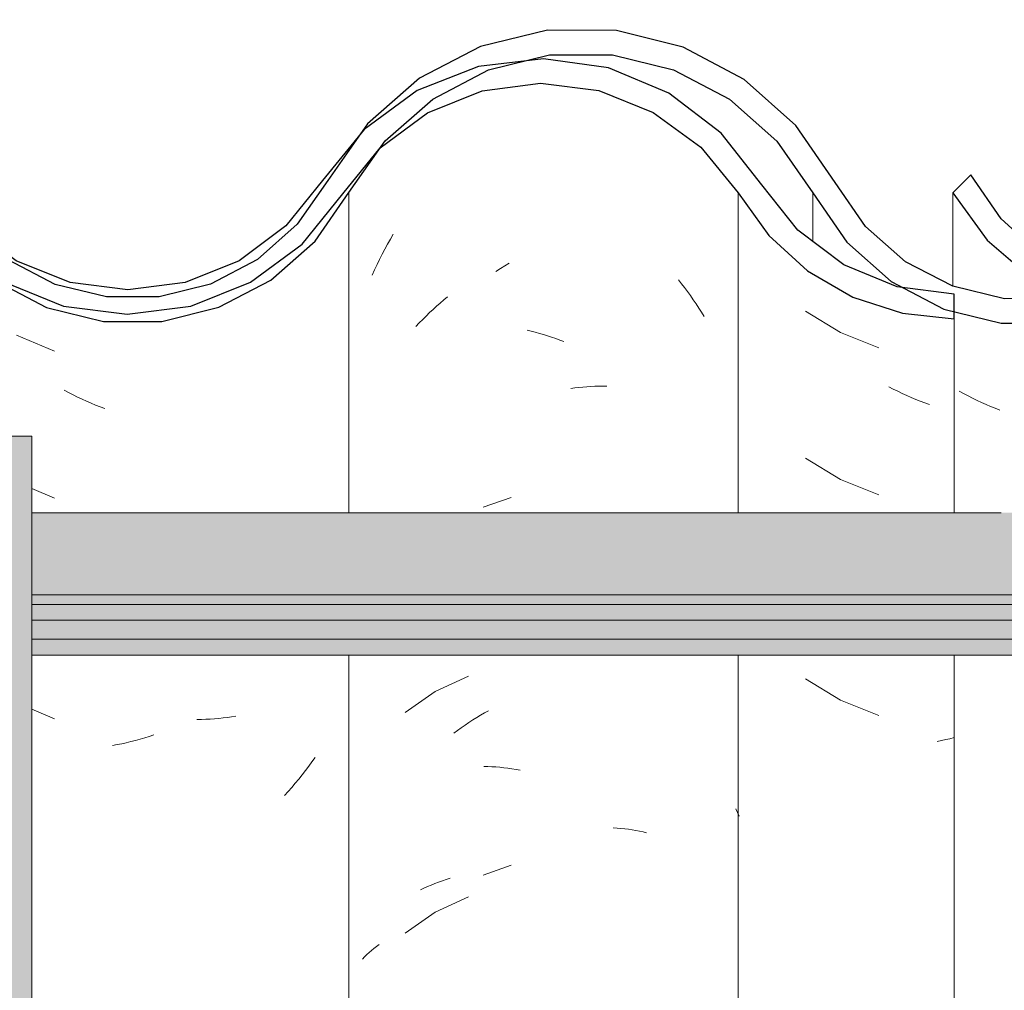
# Model space of a CAD drawing. Header units: metres. Extents: x -28.2 to -1.6, y -1.6 to 5.9.
# Tile 37 of 88: x -19.7 to -19.5, y 3.7 to 3.9. Entities that reach past the tile are written whole.
import ezdxf

# ---------------------------------------------------------------- set-up
doc = ezdxf.new("R2010")
doc.units = ezdxf.units.M
doc.layers.add('A-GLAZ-CWMG', color=7, linetype='Continuous', lineweight=5)
doc.layers.add('A-ROOF', color=7, linetype='Continuous', lineweight=5)
pattern_1 = [(50, (-14.575, 2.812), (0.364365, -0.031877), [0.0381, -0.4191]), (355, (-14.575, 2.812), (-0.070485, 0.382117), [0.03048, -0.33528]), (100.451, (-14.545, 2.81), (0.293886, 0.35023), [0.03238, -0.35618]), (46.184, (-14.575, 2.914), (0.54216, -0.084084), [0.05715, -0.62865]), (96.636, (-14.53, 2.907), (0.474805, 0.494854), [0.04857, -0.53427]), (351.184, (-14.575, 2.914), (0.47481, 0.494846), [0.04572, -0.50292]), (21, (-14.524, 2.888), (0.303226, -0.204528), [0.0381, -0.4191]), (326, (-14.524, 2.888), (0.123607, 0.368379), [0.03048, -0.33528]), (71.451, (-14.499, 2.871), (0.426833, 0.163839), [0.03238, -0.35618]), (37.5, (-14.575, 2.812), (0.0061807, 0.1691082), [0.01676, -0.31445, 0.01676, -0.3236, -0.33655]), (37.5, (-14.575, 2.812), (0.0061807, 0.1691082), [-0.67158, 0.01676, -0.31979]), (7.5, (-14.575, 2.812), (0.1336414, 0.200358), [0.01676, -0.17729, 0.01676, -0.30683, -0.12827]), (7.5, (-14.575, 2.812), (0.1336414, 0.200358), [-0.51765, 0.01676, -0.11151]), (327.5, (-14.688, 2.812), (0.2711816, -0.0114606), [0.01676, -0.11024, 0.01676, -0.37948, -0.52578]), (327.5, (-14.688, 2.812), (0.2711816, -0.0114606), [-0.52324, 0.01676, -0.50902]), (317.5, (-14.739, 2.812), (0.296258, 0.050851), [0.01676, -0.14834, 0.01676, -0.24638, -0.37338]), (317.5, (-14.739, 2.812), (0.296258, 0.050851), [-0.42824, 0.01676, -0.35662])]

# ---------------------------------------------------------------- blocks, each defined once
blk = doc.blocks.new('FP_29-CASA 3')
at = {"layer": 'A-GLAZ-CWMG', "color": 9, "true_color": 0xc0c0c0}
for p, q in [((-19.53906, 3.84872), (-19.53183, 3.84435)), ((-19.53183, 3.84435), (-19.52398, 3.84121)), ((-19.52105, 3.83276), (-19.52197, 3.83323)), ((-19.52014, 3.8323), (-19.52105, 3.83276)), ((-19.51922, 3.83186), (-19.52014, 3.8323)), ((-19.51829, 3.83144), (-19.51922, 3.83186)), ((-19.51737, 3.83103), (-19.51829, 3.83144)), ((-19.51644, 3.83064), (-19.51737, 3.83103)), ((-19.51551, 3.83027), (-19.51644, 3.83064)), ((-19.51457, 3.82991), (-19.51551, 3.83027)), ((-19.51363, 3.82958), (-19.51457, 3.82991)), ((-19.53906, 3.81857), (-19.53183, 3.81421)), ((-19.53183, 3.81421), (-19.52398, 3.81107)), ((-19.53906, 3.77336), (-19.53183, 3.76899)), ((-19.53183, 3.76899), (-19.52398, 3.76585)), ((-19.51117, 3.76072), (-19.51204, 3.76055)), ((-19.5103, 3.76091), (-19.51117, 3.76072)), ((-19.50944, 3.76111), (-19.5103, 3.76091)), ((-19.50857, 3.76132), (-19.50944, 3.76111)), ((-19.55298, 3.74598), (-19.55332, 3.74671)), ((-19.55264, 3.74526), (-19.55298, 3.74598))]:
    blk.add_line(p, q, dxfattribs=at)
blk = doc.blocks.new('FP_30-CASA 3')
at = {"layer": 'A-GLAZ-CWMG', "color": 9, "true_color": 0xc0c0c0}
for p, q in [((-19.56507, 3.85513), (-19.56443, 3.85434)), ((-19.56443, 3.85434), (-19.56381, 3.85354)), ((-19.56381, 3.85354), (-19.56321, 3.85273)), ((-19.61314, 3.85102), (-19.61239, 3.85163)), ((-19.56321, 3.85273), (-19.56261, 3.85191)), ((-19.56261, 3.85191), (-19.56202, 3.85107)), ((-19.61534, 3.84909), (-19.61461, 3.84975)), ((-19.61461, 3.84975), (-19.61388, 3.85039)), ((-19.61388, 3.85039), (-19.61314, 3.85102)), ((-19.56202, 3.85107), (-19.56145, 3.85023)), ((-19.56145, 3.85023), (-19.56089, 3.84937)), ((-19.56089, 3.84937), (-19.56034, 3.8485)), ((-19.61747, 3.84704), (-19.61677, 3.84773)), ((-19.61677, 3.84773), (-19.61606, 3.84842)), ((-19.61606, 3.84842), (-19.61534, 3.84909)), ((-19.56034, 3.8485), (-19.5598, 3.84763)), ((-19.61884, 3.8456), (-19.61816, 3.84632)), ((-19.61816, 3.84632), (-19.61747, 3.84704)), ((-19.59608, 3.8448), (-19.59524, 3.8446)), ((-19.59524, 3.8446), (-19.5944, 3.8444)), ((-19.5944, 3.8444), (-19.59356, 3.84417)), ((-19.59356, 3.84417), (-19.59272, 3.84393)), ((-19.59272, 3.84393), (-19.59188, 3.84367)), ((-19.59188, 3.84367), (-19.59105, 3.8434)), ((-19.59105, 3.8434), (-19.59021, 3.84311)), ((-19.59021, 3.84311), (-19.58937, 3.8428)), ((-19.58937, 3.8428), (-19.58853, 3.84248)), ((-19.58464, 3.83317), (-19.58381, 3.83324)), ((-19.58381, 3.83324), (-19.583, 3.83329)), ((-19.583, 3.83329), (-19.58218, 3.83332)), ((-19.58218, 3.83332), (-19.58137, 3.83334)), ((-19.58137, 3.83334), (-19.58057, 3.83335)), ((-19.58057, 3.83335), (-19.57977, 3.83333)), ((-19.58712, 3.83288), (-19.58629, 3.833)), ((-19.58629, 3.833), (-19.58546, 3.83309)), ((-19.58546, 3.83309), (-19.58464, 3.83317)), ((-19.60806, 3.77394), (-19.61489, 3.77078)), ((-19.61489, 3.77078), (-19.62107, 3.76648)), ((-19.60479, 3.7664), (-19.60398, 3.76685)), ((-19.60799, 3.76443), (-19.6072, 3.76494)), ((-19.6072, 3.76494), (-19.6064, 3.76544)), ((-19.6064, 3.76544), (-19.6056, 3.76593)), ((-19.6056, 3.76593), (-19.60479, 3.7664)), ((-19.6111, 3.76222), (-19.61033, 3.76279)), ((-19.61033, 3.76279), (-19.60956, 3.76335)), ((-19.60956, 3.76335), (-19.60878, 3.7639)), ((-19.60878, 3.7639), (-19.60799, 3.76443)), ((-19.60493, 3.75543), (-19.60411, 3.75541)), ((-19.60411, 3.75541), (-19.6033, 3.75537)), ((-19.6033, 3.75537), (-19.60248, 3.75532)), ((-19.60248, 3.75532), (-19.60166, 3.75525)), ((-19.60166, 3.75525), (-19.60083, 3.75516)), ((-19.60083, 3.75516), (-19.6, 3.75506)), ((-19.6, 3.75506), (-19.59917, 3.75494)), ((-19.59917, 3.75494), (-19.59834, 3.75481)), ((-19.59834, 3.75481), (-19.59751, 3.75466)), ((-19.57842, 3.74285), (-19.57763, 3.7428)), ((-19.57763, 3.7428), (-19.57685, 3.74273)), ((-19.57685, 3.74273), (-19.57608, 3.74264)), ((-19.57608, 3.74264), (-19.57531, 3.74255)), ((-19.57531, 3.74255), (-19.57455, 3.74243)), ((-19.57455, 3.74243), (-19.5738, 3.7423)), ((-19.5738, 3.7423), (-19.57305, 3.74216)), ((-19.57305, 3.74216), (-19.57231, 3.74201)), ((-19.57231, 3.74201), (-19.57158, 3.74184)), ((-19.60806, 3.72872), (-19.61489, 3.72556)), ((-19.61489, 3.72556), (-19.62107, 3.72127)), ((-19.62745, 3.71813), (-19.62693, 3.71854)), ((-19.62693, 3.71854), (-19.62641, 3.71894)), ((-19.62982, 3.71594), (-19.62937, 3.7164)), ((-19.62937, 3.7164), (-19.62891, 3.71685)), ((-19.62891, 3.71685), (-19.62843, 3.71728)), ((-19.62843, 3.71728), (-19.62795, 3.71771)), ((-19.62795, 3.71771), (-19.62745, 3.71813))]:
    blk.add_line(p, q, dxfattribs=at)
blk = doc.blocks.new('Rectangular Mullion - Telha Fibrocimento - Ondulada-V22-CASA 3')
at = {"layer": 'A-GLAZ-CWMG', "true_color": 0x808080}
h = blk.add_hatch(dxfattribs=at)
h.set_pattern_fill('FP_4', color=8, style=0, pattern_type=2)
h.set_pattern_definition(pattern_1)
h.paths.add_polyline_path([(-20.02805, 3.84925), (-20.03402, 3.85024), (-20.02883, 3.8513), (-20.02835, 3.85003)])
h.paths.add_polyline_path([(-19.85076, 3.84479), (-19.83877, 3.8476), (-19.8278, 3.85325), (-19.8185, 3.86139), (-19.80449, 3.88151), (-19.79474, 3.88995), (-19.78483, 3.89525), (-19.77289, 3.89828), (-19.75988, 3.89817), (-19.74722, 3.89472), (-19.73802, 3.88995), (-19.72862, 3.88171), (-19.71384, 3.86263), (-19.70326, 3.85474), (-19.69105, 3.84978), (-19.69034, 3.85233), (-19.68619, 3.84914), (-19.67775, 3.84811), (-19.66496, 3.84973), (-19.66001, 3.85172), (-19.66092, 3.85426), (-19.66021, 3.85464), (-19.65437, 3.85771), (-19.65274, 3.85464), (-19.64164, 3.86308), (-19.63328, 3.87341), (-19.63693, 3.87548), (-19.63385, 3.88056), (-19.6455, 3.86618), (-19.65509, 3.85907), (-19.66612, 3.85462), (-19.67801, 3.85312), (-19.69105, 3.85517), (-19.70073, 3.85907), (-19.71059, 3.86652), (-19.71766, 3.87491), (-19.72151, 3.87332), (-19.72862, 3.88346), (-19.72573, 3.88611), (-19.72935, 3.88854), (-19.7332, 3.88995), (-19.73075, 3.88533), (-19.73824, 3.89192), (-19.7363, 3.89482), (-19.74956, 3.90091), (-19.75988, 3.90338), (-19.76115, 3.90072), (-19.76194, 3.90091), (-19.7748, 3.90091), (-19.78708, 3.89793), (-19.79842, 3.89205), (-19.80808, 3.88363), (-19.80891, 3.88363), (-19.81489, 3.87543), (-19.81432, 3.8748), (-19.81549, 3.87314), (-19.81643, 3.87314), (-19.82463, 3.86139), (-19.8315, 3.85538), (-19.84213, 3.84984), (-19.85502, 3.84697), (-19.86189, 3.84697), (-19.85964, 3.84966), (-19.86029, 3.84966), (-19.87275, 3.85282), (-19.88102, 3.85688), (-19.88951, 3.86402), (-19.8971, 3.87466), (-19.90407, 3.88597), (-19.91497, 3.89657), (-19.92811, 3.90414), (-19.94462, 3.90826), (-19.95824, 3.90846), (-19.97253, 3.90514), (-19.98599, 3.89818), (-19.99735, 3.88808), (-20.01208, 3.86642), (-20.02021, 3.85911), (-20.02983, 3.85398), (-20.0347, 3.85235), (-20.03509, 3.85003), (-20.03851, 3.85178), (-20.04038, 3.8513), (-20.05194, 3.85141), (-20.06372, 3.8548), (-20.07151, 3.85886), (-20.07971, 3.86609), (-20.09403, 3.88678), (-20.10676, 3.89733), (-20.11907, 3.90331), (-20.13158, 3.90625), (-20.14488, 3.9063), (-20.15859, 3.90297), (-20.17113, 3.89645), (-20.18178, 3.88711), (-20.18993, 3.87548), (-20.18661, 3.87301), (-20.1957, 3.86206), (-20.20599, 3.8551), (-20.20737, 3.85771), (-20.21222, 3.85463), (-20.21392, 3.85426), (-20.21317, 3.85165), (-20.2197, 3.84951), (-20.23101, 3.84808), (-20.24002, 3.84978), (-20.24334, 3.85233), (-20.24405, 3.84978), (-20.25772, 3.85583), (-20.26276, 3.85903), (-20.25626, 3.85402), (-20.24757, 3.84949), (-20.23527, 3.84662), (-20.22376, 3.84666), (-20.21222, 3.84951), (-20.20155, 3.8551), (-20.1925, 3.86308), (-20.17814, 3.88364), (-20.16842, 3.8922), (-20.15698, 3.89818), (-20.14446, 3.90126), (-20.13078, 3.90106), (-20.1171, 3.89713), (-20.10676, 3.89139), (-20.09768, 3.88325), (-20.08234, 3.86178), (-20.07447, 3.85479), (-20.06157, 3.8486), (-20.05126, 3.84624), (-20.03982, 3.84628), (-20.0266, 3.85003), (-20.01734, 3.85498), (-20.00829, 3.86313), (-19.99372, 3.8846), (-19.98353, 3.89375), (-19.97147, 3.90015), (-19.95779, 3.90342), (-19.94268, 3.90289), (-19.93141, 3.90003), (-19.91772, 3.89205), (-19.90925, 3.88435), (-19.90161, 3.87295), (-19.89797, 3.87295), (-19.89348, 3.86663), (-19.89025, 3.86381), (-19.89462, 3.86237), (-19.88531, 3.85951), (-19.88763, 3.85587), (-19.88472, 3.85356), (-19.87275, 3.84757), (-19.86307, 3.84498), (-19.85373, 3.84484)])
h.paths.add_polyline_path([(-20.37545, 3.8633), (-20.37621, 3.86397), (-20.37509, 3.86502)])
h.paths.add_polyline_path([(-20.4149, 3.84695), (-20.40676, 3.84697), (-20.39513, 3.84984), (-20.3845, 3.85538), (-20.37545, 3.8633), (-20.37361, 3.86663), (-20.36919, 3.87351), (-20.36849, 3.87314), (-20.36732, 3.8748), (-20.36784, 3.87561), (-20.36158, 3.88408), (-20.36108, 3.88363), (-20.35142, 3.89205), (-20.33783, 3.89848), (-20.32769, 3.90094), (-20.31347, 3.90109), (-20.31288, 3.90338), (-20.30022, 3.90035), (-20.2893, 3.89482), (-20.29124, 3.89192), (-20.2908, 3.89153), (-20.28375, 3.88533), (-20.28605, 3.88995), (-20.28098, 3.88802), (-20.27873, 3.88611), (-20.28162, 3.88346), (-20.27425, 3.87295), (-20.27046, 3.87502), (-20.26817, 3.87295), (-20.27792, 3.88685), (-20.28859, 3.89619), (-20.30256, 3.90302), (-20.31494, 3.90594), (-20.32832, 3.90596), (-20.34188, 3.90265), (-20.35428, 3.89619), (-20.36483, 3.88697), (-20.3808, 3.86524), (-20.38738, 3.85951), (-20.39698, 3.85454), (-20.40746, 3.85198), (-20.41876, 3.8521), (-20.43036, 3.85539), (-20.42398, 3.85198), (-20.41353, 3.84926), (-20.41489, 3.84697)])
h.paths.add_polyline_path([(-19.50857, 3.84716), (-19.50857, 3.8486), (-19.51072, 3.84913), (-19.52178, 3.85436), (-19.53116, 3.85819), (-19.5406, 3.86529), (-19.5563, 3.88523), (-19.56791, 3.89379), (-19.58141, 3.89888), (-19.59335, 3.90039), (-19.59658, 3.9), (-19.60606, 3.89709), (-19.61709, 3.89073), (-19.62513, 3.88295), (-19.61502, 3.88995), (-19.60393, 3.89406), (-19.59146, 3.8952), (-19.57942, 3.89314), (-19.57022, 3.88947), (-19.56048, 3.88232), (-19.5473, 3.86529), (-19.54468, 3.86255), (-19.5375, 3.85638), (-19.52934, 3.85162), (-19.51918, 3.84829), (-19.50884, 3.84719)])
h.paths.add_polyline_path([(-20.56462, 3.84723), (-20.55304, 3.85003), (-20.54243, 3.85546), (-20.53336, 3.86325), (-20.52088, 3.88065), (-20.5138, 3.88684), (-20.50548, 3.89117), (-20.49639, 3.8934), (-20.48645, 3.89325), (-20.47677, 3.89056), (-20.46961, 3.88684), (-20.46225, 3.88025), (-20.4501, 3.86313), (-20.44102, 3.85526), (-20.43997, 3.85526), (-20.44063, 3.85587), (-20.43877, 3.85965), (-20.44783, 3.86257), (-20.44349, 3.86402), (-20.44783, 3.86852), (-20.451, 3.87298), (-20.45461, 3.87295), (-20.4632, 3.88521), (-20.47239, 3.89356), (-20.47888, 3.89657), (-20.48703, 3.89842), (-20.49768, 3.89824), (-20.50719, 3.89592), (-20.51783, 3.88995), (-20.52451, 3.88412), (-20.53709, 3.86661), (-20.54672, 3.85887), (-20.55518, 3.85462), (-20.5658, 3.85218), (-20.57556, 3.85218), (-20.58292, 3.84878), (-20.57477, 3.84723), (-20.5658, 3.84723)])
h.paths.add_polyline_path([(-20.58105, 3.84925), (-20.58183, 3.8513), (-20.58572, 3.85003), (-20.58283, 3.84954)])
h.paths.add_polyline_path([(-20.58809, 3.85003), (-20.58723, 3.85286), (-20.58292, 3.85398), (-20.58809, 3.85557), (-20.59865, 3.86193), (-20.60496, 3.86763), (-20.61114, 3.87669), (-20.61482, 3.87295), (-20.60778, 3.86325), (-20.59684, 3.85451), (-20.59282, 3.85245)])
h.paths.add_polyline_path([(-19.68241, 3.85054), (-19.68599, 3.85255), (-19.68227, 3.85163)])
h.paths.add_polyline_path([(-20.23541, 3.85054), (-20.23527, 3.85163), (-20.23899, 3.85255), (-20.2359, 3.85081)])
h.paths.add_polyline_path([(-19.71404, 3.86328), (-19.71606, 3.86977), (-19.71085, 3.86618), (-19.71384, 3.86346)])
h.paths.add_polyline_path([(-20.26704, 3.86328), (-20.26359, 3.86641), (-20.26906, 3.86977), (-20.2673, 3.86411)])
h.paths.add_polyline_path([(-19.82245, 3.8633), (-19.82246, 3.86468), (-19.82321, 3.86397)])
at = {"layer": 'A-GLAZ-CWMG'}
for p, q in [((-19.55281, 3.87295), (-19.55281, 3.80742)), ((-19.50857, 3.84716), (-19.50857, 3.80742)), ((-19.55281, 3.77825), (-19.55281, 3.54319)), ((-19.50857, 3.77825), (-19.50857, 3.54319))]:
    blk.add_line(p, q, dxfattribs=at)
at = {"layer": 'A-GLAZ-CWMG', "lineweight": 25}
blk.add_line((-19.50857, 3.84716), (-19.50857, 3.85221), dxfattribs=at)
at = {"layer": 'A-GLAZ-CWMG', "lineweight": 25, "flags": 128}
for points in [[(-19.54796, 3.87458), (-19.5563, 3.88523), (-19.56701, 3.89341), (-19.57942, 3.8986), (-19.59273, 3.90046), (-19.60606, 3.89887), (-19.61857, 3.89393), (-19.62945, 3.88596), (-19.63799, 3.87548)], [(-19.6338, 3.87277), (-19.62617, 3.88218), (-19.61646, 3.88937), (-19.60529, 3.89388), (-19.59335, 3.89543), (-19.58141, 3.89393), (-19.57022, 3.88947), (-19.56048, 3.88232), (-19.55281, 3.87295)], [(-19.63799, 3.87548), (-19.6455, 3.86618), (-19.65509, 3.85907), (-19.66612, 3.85462), (-19.67791, 3.8531), (-19.6897, 3.85462), (-19.70073, 3.85907), (-19.71032, 3.86618), (-19.71783, 3.87548)], [(-19.50857, 3.85221), (-19.52024, 3.85373), (-19.53116, 3.85819), (-19.5406, 3.86529), (-19.54796, 3.87458)], [(-19.72213, 3.87295), (-19.71384, 3.86263), (-19.70326, 3.85474), (-19.69105, 3.84978), (-19.67801, 3.84808), (-19.66496, 3.84973), (-19.65274, 3.85464), (-19.64213, 3.86248), (-19.6338, 3.87277)], [(-19.55281, 3.87295), (-19.54653, 3.86422), (-19.53859, 3.85701), (-19.52934, 3.85162), (-19.51918, 3.84829), (-19.50857, 3.84716)]]:
    blk.add_lwpolyline(points, dxfattribs=at)
at = {"layer": 'A-GLAZ-CWMG'}
for name in ['FP_30-CASA 3', 'FP_29-CASA 3']:
    blk.add_blockref(name, (0, 0), dxfattribs=at)
blk = doc.blocks.new('FP_37-CASA 3')
at = {"layer": 'A-GLAZ-CWMG', "color": 9, "true_color": 0xc0c0c0}
for p, q in [((-19.62466, 3.86247), (-19.62409, 3.86349)), ((-19.62409, 3.86349), (-19.62349, 3.86451)), ((-19.62577, 3.86039), (-19.62523, 3.86144)), ((-19.62523, 3.86144), (-19.62466, 3.86247)), ((-19.62631, 3.85934), (-19.62577, 3.86039)), ((-19.62732, 3.85719), (-19.62682, 3.85827)), ((-19.62682, 3.85827), (-19.62631, 3.85934)), ((-19.60245, 3.85684), (-19.60155, 3.85744)), ((-19.60155, 3.85744), (-19.60064, 3.85802)), ((-19.60064, 3.85802), (-19.59973, 3.85857)), ((-19.62781, 3.85611), (-19.62732, 3.85719)), ((-19.59936, 3.81055), (-19.60511, 3.80853)), ((-19.59936, 3.73519), (-19.60511, 3.73317)), ((-19.61264, 3.73228), (-19.61184, 3.73253)), ((-19.61792, 3.7301), (-19.6172, 3.73046)), ((-19.6172, 3.73046), (-19.61647, 3.7308)), ((-19.61647, 3.7308), (-19.61573, 3.73112)), ((-19.61573, 3.73112), (-19.61497, 3.73143)), ((-19.61497, 3.73143), (-19.6142, 3.73173)), ((-19.6142, 3.73173), (-19.61343, 3.73201)), ((-19.61343, 3.73201), (-19.61264, 3.73228))]:
    blk.add_line(p, q, dxfattribs=at)
blk = doc.blocks.new('FP_38-CASA 3')
at = {"layer": 'A-GLAZ-CWMG', "color": 9, "true_color": 0xc0c0c0}
for p, q in [((-19.70072, 3.84383), (-19.69293, 3.84055)), ((-19.69002, 3.83205), (-19.69092, 3.83254)), ((-19.6891, 3.83158), (-19.69002, 3.83205)), ((-19.68819, 3.83113), (-19.6891, 3.83158)), ((-19.68727, 3.83069), (-19.68819, 3.83113)), ((-19.68634, 3.83027), (-19.68727, 3.83069)), ((-19.68541, 3.82987), (-19.68634, 3.83027)), ((-19.68448, 3.82948), (-19.68541, 3.82987)), ((-19.68355, 3.82911), (-19.68448, 3.82948)), ((-19.68262, 3.82876), (-19.68355, 3.82911)), ((-19.69754, 3.81235), (-19.69293, 3.81041)), ((-19.69754, 3.76713), (-19.69293, 3.76519)), ((-19.66281, 3.76505), (-19.66372, 3.76504)), ((-19.66191, 3.76508), (-19.66281, 3.76505)), ((-19.66101, 3.76512), (-19.66191, 3.76508)), ((-19.66012, 3.76518), (-19.66101, 3.76512)), ((-19.65923, 3.76526), (-19.66012, 3.76518)), ((-19.65835, 3.76535), (-19.65923, 3.76526)), ((-19.65748, 3.76546), (-19.65835, 3.76535)), ((-19.65661, 3.76558), (-19.65748, 3.76546)), ((-19.65575, 3.76572), (-19.65661, 3.76558)), ((-19.67632, 3.76075), (-19.67726, 3.76051)), ((-19.67537, 3.76101), (-19.67632, 3.76075)), ((-19.67443, 3.76129), (-19.67537, 3.76101)), ((-19.67349, 3.76158), (-19.67443, 3.76129)), ((-19.67255, 3.76189), (-19.67349, 3.76158)), ((-19.68008, 3.75989), (-19.68102, 3.75972)), ((-19.67914, 3.76008), (-19.68008, 3.75989)), ((-19.6782, 3.76029), (-19.67914, 3.76008)), ((-19.67726, 3.76051), (-19.6782, 3.76029)), ((-19.63952, 3.75728), (-19.64016, 3.75636)), ((-19.6415, 3.75456), (-19.64218, 3.75368)), ((-19.64082, 3.75545), (-19.6415, 3.75456)), ((-19.64016, 3.75636), (-19.64082, 3.75545)), ((-19.64287, 3.75281), (-19.64358, 3.75196)), ((-19.64218, 3.75368), (-19.64287, 3.75281)), ((-19.6443, 3.75112), (-19.64503, 3.75029)), ((-19.64358, 3.75196), (-19.6443, 3.75112)), ((-19.64503, 3.75029), (-19.64577, 3.74947))]:
    blk.add_line(p, q, dxfattribs=at)
blk = doc.blocks.new('FP_49-CASA 3')
at = {"layer": 'A-GLAZ-CWMG', "color": 9, "true_color": 0xc0c0c0}
for p, q in [((-19.50663, 3.83182), (-19.50753, 3.83232)), ((-19.50572, 3.83134), (-19.50663, 3.83182)), ((-19.5048, 3.83088), (-19.50572, 3.83134)), ((-19.50388, 3.83043), (-19.5048, 3.83088)), ((-19.50296, 3.83), (-19.50388, 3.83043)), ((-19.50204, 3.82959), (-19.50296, 3.83)), ((-19.50111, 3.8292), (-19.50204, 3.82959)), ((-19.50018, 3.82882), (-19.50111, 3.8292)), ((-19.49924, 3.82846), (-19.50018, 3.82882))]:
    blk.add_line(p, q, dxfattribs=at)
blk = doc.blocks.new('Rectangular Mullion - Telha Fibrocimento - Ondulada-V36-CASA 3')
at = {"layer": 'A-GLAZ-CWMG', "true_color": 0x808080}
h = blk.add_hatch(dxfattribs=at)
h.set_pattern_fill('FP_4', color=8, style=0, pattern_type=2)
h.set_pattern_definition(pattern_1)
h.paths.add_polyline_path([(-19.47505, 3.84925), (-19.48102, 3.85024), (-19.47583, 3.8513), (-19.47535, 3.85003)])
h.paths.add_polyline_path([(-19.29776, 3.84479), (-19.28577, 3.8476), (-19.2748, 3.85325), (-19.2655, 3.86139), (-19.25149, 3.88151), (-19.24174, 3.88995), (-19.23183, 3.89525), (-19.21989, 3.89828), (-19.20688, 3.89817), (-19.19422, 3.89472), (-19.18502, 3.88995), (-19.17562, 3.88171), (-19.16084, 3.86263), (-19.15026, 3.85474), (-19.13805, 3.84978), (-19.13734, 3.85233), (-19.13319, 3.84914), (-19.12491, 3.84809), (-19.11196, 3.84973), (-19.10701, 3.85172), (-19.10792, 3.85426), (-19.10721, 3.85464), (-19.10137, 3.85771), (-19.09974, 3.85464), (-19.08864, 3.86308), (-19.08028, 3.87341), (-19.08393, 3.87548), (-19.08085, 3.88056), (-19.09274, 3.866), (-19.10209, 3.85907), (-19.11312, 3.85462), (-19.12501, 3.85312), (-19.13805, 3.85517), (-19.14773, 3.85907), (-19.15759, 3.86652), (-19.16466, 3.87491), (-19.16851, 3.87332), (-19.17562, 3.88346), (-19.17273, 3.88611), (-19.17635, 3.88854), (-19.1802, 3.88995), (-19.17775, 3.88533), (-19.18524, 3.89192), (-19.1833, 3.89482), (-19.19656, 3.90091), (-19.20688, 3.90338), (-19.20815, 3.90072), (-19.20894, 3.90091), (-19.2218, 3.90091), (-19.23408, 3.89793), (-19.24542, 3.89205), (-19.25508, 3.88363), (-19.25591, 3.88363), (-19.26189, 3.87543), (-19.26132, 3.8748), (-19.26249, 3.87314), (-19.26343, 3.87314), (-19.27163, 3.86139), (-19.2785, 3.85538), (-19.28913, 3.84984), (-19.30202, 3.84697), (-19.30889, 3.84697), (-19.30664, 3.84966), (-19.30729, 3.84966), (-19.31809, 3.852), (-19.32802, 3.85688), (-19.33651, 3.86402), (-19.3441, 3.87466), (-19.35107, 3.88597), (-19.36197, 3.89657), (-19.37511, 3.90414), (-19.39162, 3.90826), (-19.40524, 3.90846), (-19.41953, 3.90514), (-19.43299, 3.89818), (-19.44435, 3.88808), (-19.45908, 3.86642), (-19.46721, 3.85911), (-19.47683, 3.85398), (-19.4817, 3.85235), (-19.48209, 3.85003), (-19.48551, 3.85178), (-19.48738, 3.8513), (-19.49894, 3.85141), (-19.51072, 3.8548), (-19.51851, 3.85886), (-19.52671, 3.86609), (-19.54103, 3.88678), (-19.55161, 3.8962), (-19.56607, 3.90331), (-19.57858, 3.90625), (-19.59188, 3.9063), (-19.60559, 3.90297), (-19.61813, 3.89645), (-19.62878, 3.88711), (-19.63693, 3.87548), (-19.63361, 3.87301), (-19.6427, 3.86206), (-19.65299, 3.8551), (-19.65437, 3.85771), (-19.65922, 3.85463), (-19.66092, 3.85426), (-19.66017, 3.85165), (-19.6667, 3.84951), (-19.67801, 3.84808), (-19.68702, 3.84978), (-19.69034, 3.85233), (-19.69105, 3.84978), (-19.70472, 3.85583), (-19.71384, 3.86262), (-19.70326, 3.85402), (-19.69457, 3.84949), (-19.68227, 3.84662), (-19.67089, 3.84663), (-19.65922, 3.84951), (-19.64855, 3.8551), (-19.63875, 3.86416), (-19.62514, 3.88364), (-19.61542, 3.8922), (-19.60398, 3.89818), (-19.59146, 3.90126), (-19.57778, 3.90106), (-19.5641, 3.89713), (-19.55463, 3.89216), (-19.54468, 3.88325), (-19.52934, 3.86178), (-19.52147, 3.85479), (-19.50857, 3.8486), (-19.49826, 3.84624), (-19.48682, 3.84628), (-19.4736, 3.85003), (-19.46434, 3.85498), (-19.45529, 3.86313), (-19.44072, 3.8846), (-19.43053, 3.89375), (-19.41847, 3.90015), (-19.40479, 3.90342), (-19.38968, 3.90289), (-19.37841, 3.90003), (-19.36639, 3.89356), (-19.35625, 3.88435), (-19.34861, 3.87295), (-19.34497, 3.87295), (-19.34048, 3.86663), (-19.33725, 3.86381), (-19.34162, 3.86237), (-19.33231, 3.85951), (-19.33463, 3.85587), (-19.33172, 3.85356), (-19.32197, 3.84816), (-19.31007, 3.84498), (-19.30073, 3.84484)])
h.paths.add_polyline_path([(-19.82245, 3.8633), (-19.82321, 3.86397), (-19.82209, 3.86502)])
h.paths.add_polyline_path([(-19.8619, 3.84695), (-19.85376, 3.84697), (-19.84213, 3.84984), (-19.8315, 3.85538), (-19.82245, 3.8633), (-19.82061, 3.86663), (-19.81619, 3.87351), (-19.81549, 3.87314), (-19.81432, 3.8748), (-19.81484, 3.87561), (-19.80858, 3.88408), (-19.80808, 3.88363), (-19.79842, 3.89205), (-19.78483, 3.89848), (-19.77469, 3.90094), (-19.76047, 3.90109), (-19.75988, 3.90338), (-19.74722, 3.90035), (-19.7363, 3.89482), (-19.73824, 3.89192), (-19.7378, 3.89153), (-19.73075, 3.88533), (-19.73305, 3.88995), (-19.72798, 3.88802), (-19.72573, 3.88611), (-19.72862, 3.88346), (-19.72125, 3.87295), (-19.71746, 3.87502), (-19.71517, 3.87295), (-19.72492, 3.88685), (-19.73559, 3.89619), (-19.74956, 3.90302), (-19.76194, 3.90594), (-19.77532, 3.90596), (-19.78888, 3.90265), (-19.80128, 3.89619), (-19.81183, 3.88697), (-19.8278, 3.86524), (-19.83438, 3.85951), (-19.84398, 3.85454), (-19.85446, 3.85198), (-19.86572, 3.85209), (-19.87736, 3.85539), (-19.87098, 3.85198), (-19.86053, 3.84926), (-19.86189, 3.84697)])
h.paths.add_polyline_path([(-18.95557, 3.84716), (-18.95557, 3.8486), (-18.95772, 3.84913), (-18.96878, 3.85436), (-18.97816, 3.85819), (-18.9876, 3.86529), (-19.0033, 3.88523), (-19.01474, 3.89372), (-19.02841, 3.89888), (-19.04035, 3.90039), (-19.04358, 3.9), (-19.05306, 3.89709), (-19.06409, 3.89073), (-19.07213, 3.88295), (-19.06202, 3.88995), (-19.05093, 3.89406), (-19.03846, 3.8952), (-19.02642, 3.89314), (-19.01722, 3.88947), (-19.00748, 3.88232), (-18.9943, 3.86529), (-18.99168, 3.86255), (-18.9845, 3.85638), (-18.97574, 3.85142), (-18.96618, 3.84829), (-18.95584, 3.84719)])
h.paths.add_polyline_path([(-20.0128, 3.84723), (-20.01162, 3.84723), (-20.00004, 3.85003), (-19.98943, 3.85546), (-19.98036, 3.86325), (-19.96788, 3.88065), (-19.9608, 3.88684), (-19.95076, 3.89159), (-19.94339, 3.8934), (-19.93345, 3.89325), (-19.92377, 3.89056), (-19.91661, 3.88684), (-19.90925, 3.88025), (-19.8971, 3.86313), (-19.88802, 3.85526), (-19.88697, 3.85526), (-19.88763, 3.85587), (-19.88577, 3.85965), (-19.89483, 3.86257), (-19.89049, 3.86402), (-19.89483, 3.86852), (-19.898, 3.87298), (-19.90161, 3.87295), (-19.9102, 3.88521), (-19.91939, 3.89356), (-19.92588, 3.89657), (-19.93403, 3.89842), (-19.94468, 3.89824), (-19.95419, 3.89592), (-19.96483, 3.88995), (-19.97151, 3.88412), (-19.98409, 3.86661), (-19.99372, 3.85887), (-20.00218, 3.85462), (-20.0128, 3.85218), (-20.02256, 3.85218), (-20.02876, 3.8485), (-20.02352, 3.84723), (-20.01727, 3.84723)])
h.paths.add_polyline_path([(-20.02805, 3.84925), (-20.02883, 3.8513), (-20.03272, 3.85003), (-20.02876, 3.84937)])
h.paths.add_polyline_path([(-20.03509, 3.85003), (-20.03423, 3.85286), (-20.02992, 3.85398), (-20.03509, 3.85557), (-20.04565, 3.86193), (-20.05196, 3.86763), (-20.05814, 3.87669), (-20.06182, 3.87295), (-20.05478, 3.86325), (-20.04384, 3.85451), (-20.03982, 3.85245)])
h.paths.add_polyline_path([(-19.68241, 3.85054), (-19.68227, 3.85163), (-19.68599, 3.85255), (-19.6829, 3.85081)])
h.paths.add_polyline_path([(-19.12941, 3.85054), (-19.13174, 3.85224), (-19.12927, 3.85163)])
h.paths.add_polyline_path([(-19.16104, 3.86328), (-19.16306, 3.86977), (-19.15785, 3.86618), (-19.16084, 3.86346)])
h.paths.add_polyline_path([(-19.71404, 3.86328), (-19.71059, 3.86641), (-19.71606, 3.86977), (-19.7143, 3.86411)])
h.paths.add_polyline_path([(-19.26945, 3.8633), (-19.26946, 3.86468), (-19.27021, 3.86397)])
at = {"layer": 'A-GLAZ-CWMG'}
for p, q in [((-19.63257, 3.87301), (-19.63257, 3.80742)), ((-19.5375, 3.86296), (-19.5375, 3.87295)), ((-19.63257, 3.77825), (-19.63257, 3.54319))]:
    blk.add_line(p, q, dxfattribs=at)
at = {"layer": 'A-GLAZ-CWMG', "lineweight": 25, "flags": 128}
for points in [[(-19.53297, 3.87509), (-19.54103, 3.88678), (-19.55161, 3.8962), (-19.5641, 3.90281), (-19.57778, 3.90625), (-19.59188, 3.9063), (-19.60559, 3.90297), (-19.61813, 3.89645), (-19.62878, 3.88711), (-19.63693, 3.87548)], [(-19.63257, 3.87301), (-19.62514, 3.88364), (-19.61542, 3.8922), (-19.60398, 3.89818), (-19.59146, 3.90126), (-19.57858, 3.90125), (-19.56607, 3.89816), (-19.55463, 3.89216), (-19.54493, 3.88359), (-19.5375, 3.87295)], [(-19.63693, 3.87548), (-19.64316, 3.86653), (-19.65131, 3.85932), (-19.66092, 3.85426), (-19.67144, 3.85165), (-19.68227, 3.85163), (-19.69279, 3.85421), (-19.70242, 3.85923), (-19.71059, 3.86641), (-19.71685, 3.87535)], [(-19.45291, 3.87548), (-19.45908, 3.86642), (-19.46721, 3.85911), (-19.47683, 3.85398), (-19.48738, 3.8513), (-19.49826, 3.85125), (-19.50884, 3.85382), (-19.51851, 3.85886), (-19.52671, 3.86609), (-19.53297, 3.87509)], [(-19.71389, 3.86257), (-19.70524, 3.85506), (-19.69457, 3.84949), (-19.6829, 3.84662), (-19.67089, 3.84663), (-19.65922, 3.84951), (-19.64855, 3.8551), (-19.6395, 3.86308), (-19.63257, 3.87301)], [(-19.5375, 3.87295), (-19.53058, 3.86288), (-19.52147, 3.85479), (-19.51072, 3.84913), (-19.49894, 3.84624), (-19.48682, 3.84628), (-19.47505, 3.84925), (-19.46434, 3.85498), (-19.45529, 3.86313), (-19.44843, 3.87324)]]:
    blk.add_lwpolyline(points, dxfattribs=at)
at = {"layer": 'A-GLAZ-CWMG'}
for name in ['FP_37-CASA 3', 'FP_38-CASA 3', 'FP_49-CASA 3']:
    blk.add_blockref(name, (0, 0), dxfattribs=at)
blk = doc.blocks.new('Rectangular Mullion - Telha Fibrocimento - Ondulada-V50-CASA 3')
at = {"layer": 'A-GLAZ-CWMG', "true_color": 0x808080}
h = blk.add_hatch(dxfattribs=at)
h.set_pattern_fill('FP_4', color=8, style=0, pattern_type=2)
h.set_pattern_definition(pattern_1)
h.paths.add_polyline_path([(-18.74476, 3.84479), (-18.73277, 3.8476), (-18.7218, 3.85325), (-18.7125, 3.86139), (-18.69849, 3.88151), (-18.68874, 3.88995), (-18.67883, 3.89525), (-18.66689, 3.89828), (-18.65388, 3.89817), (-18.64122, 3.89472), (-18.63202, 3.88995), (-18.62335, 3.88268), (-18.60784, 3.86263), (-18.59726, 3.85474), (-18.5837, 3.8496), (-18.57053, 3.84826), (-18.55896, 3.84973), (-18.54673, 3.85464), (-18.53613, 3.86248), (-18.52017, 3.88218), (-18.50902, 3.88995), (-18.49889, 3.89393), (-18.48673, 3.89536), (-18.47342, 3.89314), (-18.46422, 3.88947), (-18.45448, 3.88232), (-18.4413, 3.86529), (-18.43868, 3.86255), (-18.43259, 3.85701), (-18.42334, 3.85162), (-18.41204, 3.84817), (-18.41004, 3.84829), (-18.41004, 3.85318), (-18.41578, 3.85436), (-18.42516, 3.85819), (-18.4346, 3.86529), (-18.4503, 3.88523), (-18.46225, 3.89393), (-18.47541, 3.89888), (-18.48735, 3.90039), (-18.50006, 3.89887), (-18.51264, 3.89388), (-18.52345, 3.88596), (-18.5395, 3.86618), (-18.54909, 3.85907), (-18.56204, 3.85437), (-18.57201, 3.85312), (-18.58505, 3.85517), (-18.59473, 3.85907), (-18.60432, 3.86618), (-18.62426, 3.88995), (-18.62959, 3.89446), (-18.64341, 3.90088), (-18.65515, 3.90338), (-18.66689, 3.90338), (-18.68019, 3.90003), (-18.69224, 3.89356), (-18.70115, 3.88602), (-18.71255, 3.86984), (-18.71494, 3.86612), (-18.72299, 3.85847), (-18.73277, 3.85295), (-18.74476, 3.84995), (-18.75429, 3.84966), (-18.76509, 3.852), (-18.77502, 3.85688), (-18.78351, 3.86402), (-18.79008, 3.873), (-18.79807, 3.88597), (-18.80897, 3.89657), (-18.82211, 3.90414), (-18.83862, 3.90826), (-18.85224, 3.90846), (-18.86653, 3.90514), (-18.88001, 3.89816), (-18.89135, 3.88808), (-18.90608, 3.86642), (-18.91421, 3.85911), (-18.92383, 3.85398), (-18.93674, 3.85129), (-18.94594, 3.85141), (-18.95772, 3.8548), (-18.96551, 3.85886), (-18.97371, 3.86609), (-18.98803, 3.88678), (-18.99861, 3.8962), (-19.01307, 3.90331), (-19.02558, 3.90625), (-19.03888, 3.9063), (-19.05259, 3.90297), (-19.06513, 3.89645), (-19.07578, 3.88711), (-19.08393, 3.87548), (-19.08061, 3.87301), (-19.0897, 3.86206), (-19.09999, 3.8551), (-19.10137, 3.85771), (-19.10622, 3.85463), (-19.10792, 3.85426), (-19.10717, 3.85165), (-19.1137, 3.84951), (-19.12501, 3.84808), (-19.13402, 3.84978), (-19.13734, 3.85233), (-19.13805, 3.84978), (-19.15172, 3.85583), (-19.16084, 3.86262), (-19.15026, 3.85402), (-19.14157, 3.84949), (-19.12927, 3.84662), (-19.11789, 3.84663), (-19.10622, 3.84951), (-19.09555, 3.8551), (-19.0865, 3.86308), (-19.07214, 3.88364), (-19.06242, 3.8922), (-19.05098, 3.89818), (-19.03846, 3.90126), (-19.02478, 3.90106), (-19.0111, 3.89713), (-19.00163, 3.89216), (-18.99168, 3.88325), (-18.97574, 3.86125), (-18.96847, 3.85479), (-18.95557, 3.8486), (-18.94526, 3.84624), (-18.93382, 3.84628), (-18.92205, 3.84925), (-18.91134, 3.85498), (-18.90229, 3.86313), (-18.88772, 3.8846), (-18.87753, 3.89375), (-18.86547, 3.90015), (-18.85179, 3.90342), (-18.83668, 3.90289), (-18.82541, 3.90003), (-18.81339, 3.89356), (-18.80325, 3.88435), (-18.78883, 3.86257), (-18.77977, 3.85414), (-18.76897, 3.84816), (-18.75707, 3.84498), (-18.75429, 3.84494)])
h.paths.add_polyline_path([(-19.26945, 3.8633), (-19.27021, 3.86397), (-19.26909, 3.86502)])
h.paths.add_polyline_path([(-19.3089, 3.84695), (-19.30076, 3.84697), (-19.28775, 3.85056), (-19.2785, 3.85538), (-19.26945, 3.8633), (-19.26761, 3.86663), (-19.26319, 3.87351), (-19.26249, 3.87314), (-19.26132, 3.8748), (-19.26184, 3.87561), (-19.25558, 3.88408), (-19.25508, 3.88363), (-19.24542, 3.89205), (-19.23183, 3.89848), (-19.22169, 3.90094), (-19.20747, 3.90109), (-19.20688, 3.90338), (-19.19422, 3.90035), (-19.1833, 3.89482), (-19.18524, 3.89192), (-19.1848, 3.89153), (-19.17775, 3.88533), (-19.18005, 3.88995), (-19.17498, 3.88802), (-19.17273, 3.88611), (-19.17562, 3.88346), (-19.16825, 3.87295), (-19.16446, 3.87502), (-19.16217, 3.87295), (-19.17192, 3.88685), (-19.18259, 3.89619), (-19.19656, 3.90302), (-19.20894, 3.90594), (-19.22232, 3.90596), (-19.23588, 3.90265), (-19.24828, 3.89619), (-19.25883, 3.88697), (-19.2748, 3.86524), (-19.28138, 3.85951), (-19.29098, 3.85454), (-19.30146, 3.85198), (-19.31272, 3.85209), (-19.32436, 3.85539), (-19.31798, 3.85198), (-19.30753, 3.84926), (-19.30889, 3.84697)])
h.paths.add_polyline_path([(-19.47052, 3.84723), (-19.45862, 3.84723), (-19.44704, 3.85003), (-19.43643, 3.85546), (-19.42736, 3.86325), (-19.41488, 3.88065), (-19.4078, 3.88684), (-19.39948, 3.89117), (-19.39039, 3.8934), (-19.38045, 3.89325), (-19.37077, 3.89056), (-19.36361, 3.88684), (-19.35625, 3.88025), (-19.3441, 3.86313), (-19.33502, 3.85526), (-19.33397, 3.85526), (-19.33463, 3.85587), (-19.33277, 3.85965), (-19.34183, 3.86257), (-19.33749, 3.86402), (-19.34183, 3.86852), (-19.345, 3.87298), (-19.34861, 3.87295), (-19.3572, 3.88521), (-19.36639, 3.89356), (-19.37288, 3.89657), (-19.38103, 3.89842), (-19.39168, 3.89824), (-19.40119, 3.89592), (-19.41183, 3.88995), (-19.41851, 3.88412), (-19.43109, 3.86661), (-19.44072, 3.85887), (-19.44918, 3.85462), (-19.4598, 3.85218), (-19.46956, 3.85218), (-19.47692, 3.84878), (-19.47504, 3.84832)])
h.paths.add_polyline_path([(-19.47505, 3.84925), (-19.47583, 3.8513), (-19.47972, 3.85003), (-19.47683, 3.84954)])
h.paths.add_polyline_path([(-19.48209, 3.85003), (-19.48123, 3.85286), (-19.47692, 3.85398), (-19.48275, 3.85592), (-19.49265, 3.86193), (-19.49896, 3.86763), (-19.50514, 3.87669), (-19.50857, 3.8726), (-19.50178, 3.86325), (-19.49084, 3.85451), (-19.48275, 3.85036)])
h.paths.add_polyline_path([(-19.12941, 3.85054), (-19.12927, 3.85163), (-19.13174, 3.85185), (-19.1299, 3.85081)])
h.paths.add_polyline_path([(-19.16104, 3.86328), (-19.15759, 3.86641), (-19.16306, 3.86977), (-19.1613, 3.86411)])
at = {"layer": 'A-GLAZ-CWMG', "lineweight": 25}
blk.add_line((-19.50514, 3.87669), (-19.50882, 3.87295), dxfattribs=at)
at = {"layer": 'A-GLAZ-CWMG'}
blk.add_line((-19.50882, 3.87295), (-19.50882, 3.85382), dxfattribs=at)
at = {"layer": 'A-GLAZ-CWMG', "lineweight": 25, "flags": 128}
for points in [[(-19.42464, 3.87548), (-19.43109, 3.86661), (-19.43943, 3.85952), (-19.44918, 3.85462), (-19.4598, 3.85218), (-19.47069, 3.85235), (-19.48123, 3.8551), (-19.49084, 3.86029), (-19.49896, 3.86763), (-19.50514, 3.87669)], [(-19.50882, 3.87295), (-19.50178, 3.86325), (-19.4927, 3.85546), (-19.48209, 3.85003), (-19.47052, 3.84723), (-19.45862, 3.84723), (-19.44704, 3.85003), (-19.43643, 3.85546), (-19.42736, 3.86325), (-19.42032, 3.87295)]]:
    blk.add_lwpolyline(points, dxfattribs=at)
blk = doc.blocks.new('LONGARINA_STEEL_FRAME1 - LONGARINA_STEEL_FRAME-2562852-CASA 3')
at = {"layer": 'A-ROOF', "true_color": 0x9fa09c}
h = blk.add_hatch(color=253, dxfattribs=at)
h.paths.add_polyline_path([(-18.44004, 3.68355), (-18.41004, 3.68355), (-18.41004, 3.82309), (-18.44504, 3.82309), (-18.44504, 3.81298), (-18.44004, 3.81298), (-18.44004, 3.81804), (-18.41504, 3.81804), (-18.41504, 3.6886), (-18.44004, 3.6886), (-18.44024, 3.69366), (-18.44504, 3.69366), (-18.44504, 3.68355), (-18.44022, 3.68355)])
h.paths.add_polyline_path([(-19.69754, 3.68355), (-19.69754, 3.82309), (-19.73254, 3.82309), (-19.73254, 3.81298), (-19.72754, 3.81298), (-19.72754, 3.81804), (-19.70254, 3.81804), (-19.70254, 3.6886), (-19.72754, 3.6886), (-19.72754, 3.69366), (-19.73254, 3.69366), (-19.73254, 3.68355), (-19.70254, 3.68355)])
h.paths.add_polyline_path([(-20.98504, 3.68355), (-20.98504, 3.69366), (-20.99004, 3.69366), (-20.99004, 3.6886), (-21.01504, 3.6886), (-21.01504, 3.81804), (-20.99004, 3.81804), (-20.99004, 3.81298), (-20.98504, 3.81298), (-20.98504, 3.82309), (-21.02004, 3.82309), (-21.02004, 3.68355), (-20.99004, 3.68355)])
h = blk.add_hatch(color=253, dxfattribs=at)
h.paths.add_polyline_path([(-18.46873, 3.79061), (-18.44504, 3.79061), (-18.44504, 3.80742), (-18.73807, 3.80742), (-18.74476, 3.80589), (-18.75707, 3.80607), (-18.76224, 3.80742), (-19.29107, 3.80742), (-19.29776, 3.80589), (-19.31007, 3.80607), (-19.31524, 3.80742), (-19.69754, 3.80742), (-19.69754, 3.79061), (-18.54673, 3.79061)])
h.paths.add_polyline_path([(-20.98504, 3.79061), (-19.73254, 3.79061), (-19.73254, 3.80742), (-19.84407, 3.80742), (-19.85076, 3.80589), (-19.86307, 3.80607), (-19.86824, 3.80742), (-20.39707, 3.80742), (-20.40376, 3.80589), (-20.41607, 3.80607), (-20.42124, 3.80742), (-20.98504, 3.80742)])
h = blk.add_hatch(color=253, dxfattribs=at)
h.paths.add_polyline_path([(-18.46873, 3.78863), (-18.44504, 3.78863), (-18.44504, 3.79061), (-19.69754, 3.79061), (-19.69754, 3.78863), (-18.54673, 3.78863)])
h.paths.add_polyline_path([(-20.96477, 3.78863), (-19.73254, 3.78863), (-19.73254, 3.79061), (-20.98504, 3.79061), (-20.98504, 3.78863)])
h = blk.add_hatch(color=253, dxfattribs=at)
h.paths.add_polyline_path([(-19.65358, 3.78537), (-18.44504, 3.78537), (-18.44504, 3.78863), (-19.69754, 3.78863), (-19.69754, 3.78537), (-19.67922, 3.78537)])
h.paths.add_polyline_path([(-20.96477, 3.78537), (-19.73254, 3.78537), (-19.73254, 3.78863), (-20.98504, 3.78863), (-20.98504, 3.78537)])
h = blk.add_hatch(color=253, dxfattribs=at)
h.paths.add_polyline_path([(-18.44504, 3.78151), (-18.44504, 3.78537), (-19.69754, 3.78537), (-19.69754, 3.78151), (-18.46873, 3.78151)])
h.paths.add_polyline_path([(-20.96477, 3.78151), (-19.73254, 3.78151), (-19.73254, 3.78537), (-20.98504, 3.78537), (-20.98504, 3.78151)])
h = blk.add_hatch(color=253, dxfattribs=at)
h.paths.add_polyline_path([(-18.46873, 3.77825), (-18.44504, 3.77825), (-18.44504, 3.78151), (-19.69754, 3.78151), (-19.69754, 3.77825), (-18.47541, 3.77825)])
h.paths.add_polyline_path([(-20.98406, 3.77825), (-19.73254, 3.77825), (-19.73254, 3.78151), (-20.98504, 3.78151), (-20.98504, 3.77825)])
at = {"layer": 'A-ROOF', "lineweight": 15}
for p, q in [((-19.69754, 3.82309), (-19.73254, 3.82309)), ((-19.69754, 3.68355), (-19.69754, 3.82309))]:
    blk.add_line(p, q, dxfattribs=at)
at = {"layer": 'A-ROOF'}
for p, q in [((-19.49894, 3.80742), (-19.69754, 3.80742)), ((-18.44504, 3.79061), (-19.69754, 3.79061)), ((-18.44504, 3.78863), (-19.69754, 3.78863)), ((-18.44504, 3.78537), (-19.69754, 3.78537)), ((-18.44504, 3.78151), (-19.69754, 3.78151)), ((-18.44504, 3.77825), (-19.69754, 3.77825))]:
    blk.add_line(p, q, dxfattribs=at)

msp = doc.modelspace()

# ---------------------------------------------------------------- block references
at = {"layer": 'A-GLAZ-CWMG'}
for name in ['Rectangular Mullion - Telha Fibrocimento - Ondulada-V22-CASA 3', 'Rectangular Mullion - Telha Fibrocimento - Ondulada-V36-CASA 3', 'Rectangular Mullion - Telha Fibrocimento - Ondulada-V50-CASA 3']:
    msp.add_blockref(name, (0, 0), dxfattribs=at)
at = {"layer": 'A-ROOF'}
msp.add_blockref('LONGARINA_STEEL_FRAME1 - LONGARINA_STEEL_FRAME-2562852-CASA 3', (0, 0), dxfattribs=at)

doc.saveas('drawing.dxf')
